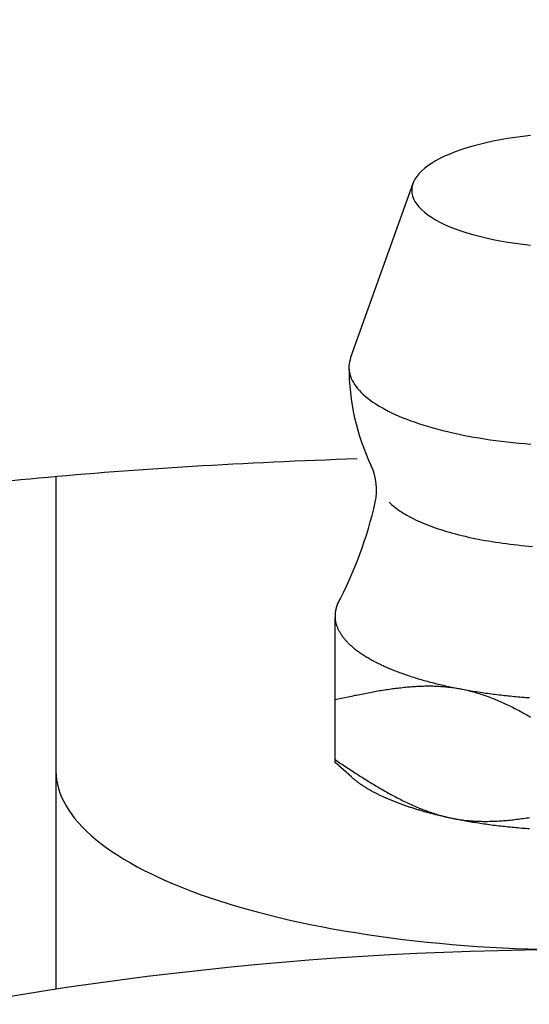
# Model space of a CAD drawing. Extents: x -85 to 184, y -85 to 184.
# Tile 5 of 10: x -8 to -1, y 49 to 63. Entities that reach past the tile are written whole.
import ezdxf

# ---------------------------------------------------------------- set-up
doc = ezdxf.new("R2010")
doc.units = 0
doc.header["$LTSCALE"] = 14
doc.layers.get('0').update_dxf_attribs({"linetype": 'CONTINUOUS'})

msp = doc.modelspace()

# ---------------------------------------------------------------- linework, layer by layer
at = {"linetype": 'CONTINUOUS'}
for p, q in [((-2.382, 60.999), (-3.276, 58.499)), ((-3.26, 52.476), (-3.5, 52.686))]:
    msp.add_line(p, q, dxfattribs=at)
for p, q in [((-7.5, 56.79), (-7.5, 49.434)), ((-3.5, 52.686), (-3.5, 54.77))]:
    msp.add_line(p, q)
for points in [[(-0.697, 61.685, 0), (-0.809, 61.672, 0), (-0.918, 61.657, 0), (-1.026, 61.641, 0), (-1.131, 61.623, 0), (-1.234, 61.603, 0), (-1.333, 61.582, 0), (-1.43, 61.559, 0), (-1.523, 61.534, 0), (-1.612, 61.507, 0), (-1.697, 61.48, 0), (-1.778, 61.45, 0), (-1.855, 61.42, 0), (-1.928, 61.388, 0), (-1.996, 61.355, 0), (-2.059, 61.321, 0), (-2.117, 61.286, 0), (-2.17, 61.25, 0), (-2.217, 61.213, 0), (-2.26, 61.176, 0), (-2.297, 61.137, 0), (-2.328, 61.099, 0), (-2.354, 61.059, 0), (-2.374, 61.02, 0), (-2.388, 60.98, 0), (-2.397, 60.939, 0), (-2.4, 60.899, 0), (-2.397, 60.859, 0), (-2.388, 60.819, 0), (-2.374, 60.779, 0), (-2.354, 60.739, 0), (-2.328, 60.7, 0), (-2.297, 60.661, 0), (-2.26, 60.623, 0), (-2.217, 60.585, 0), (-2.17, 60.548, 0), (-2.117, 60.512, 0), (-2.059, 60.477, 0), (-1.996, 60.443, 0), (-1.928, 60.41, 0), (-1.855, 60.378, 0), (-1.778, 60.348, 0), (-1.697, 60.319, 0), (-1.612, 60.291, 0), (-1.523, 60.265, 0), (-1.43, 60.24, 0), (-1.333, 60.217, 0), (-1.234, 60.195, 0), (-1.131, 60.175, 0), (-1.026, 60.157, 0), (-0.918, 60.141, 0), (-0.809, 60.126, 0), (-0.697, 60.114, 0)], [(-3.276, 58.499, 0), (-3.285, 58.469, 0), (-3.292, 58.44, 0), (-3.297, 58.41, 0), (-3.3, 58.38, 0), (-3.3, 58.35, 0), (-3.298, 58.32, 0), (-3.293, 58.29, 0), (-3.287, 58.261, 0), (-3.278, 58.231, 0), (-3.266, 58.201, 0), (-3.253, 58.172, 0), (-3.237, 58.142, 0), (-3.219, 58.113, 0), (-3.199, 58.084, 0), (-3.176, 58.056, 0), (-3.151, 58.027, 0), (-3.124, 57.998, 0), (-3.095, 57.97, 0), (-3.064, 57.943, 0), (-3.03, 57.915, 0), (-2.994, 57.888, 0), (-2.957, 57.861, 0), (-2.917, 57.834, 0), (-2.875, 57.808, 0), (-2.831, 57.782, 0), (-2.786, 57.757, 0), (-2.738, 57.732, 0), (-2.688, 57.707, 0), (-2.637, 57.683, 0), (-2.583, 57.66, 0), (-2.528, 57.636, 0), (-2.471, 57.614, 0), (-2.412, 57.592, 0), (-2.352, 57.57, 0), (-2.29, 57.549, 0), (-2.226, 57.529, 0), (-2.161, 57.509, 0), (-2.094, 57.49, 0), (-2.026, 57.471, 0), (-1.957, 57.453, 0), (-1.886, 57.436, 0), (-1.813, 57.419, 0), (-1.74, 57.403, 0), (-1.665, 57.388, 0), (-1.589, 57.373, 0), (-1.512, 57.359, 0), (-1.434, 57.346, 0), (-1.355, 57.333, 0), (-1.275, 57.321, 0), (-1.194, 57.31, 0), (-1.112, 57.299, 0), (-1.03, 57.29, 0), (-0.946, 57.281, 0), (-0.863, 57.273, 0), (-0.778, 57.265, 0), (-0.693, 57.258, 0)], [(-3.427, 55.035, 0), (-3.428, 55.033, 0), (-3.429, 55.031, 0), (-3.43, 55.029, 0), (-3.431, 55.028, 0), (-3.432, 55.026, 0), (-3.433, 55.024, 0), (-3.434, 55.022, 0), (-3.435, 55.02, 0), (-3.437, 55.018, 0), (-3.438, 55.016, 0), (-3.439, 55.014, 0), (-3.44, 55.013, 0), (-3.441, 55.011, 0), (-3.442, 55.009, 0), (-3.443, 55.007, 0), (-3.444, 55.005, 0), (-3.445, 55.003, 0), (-3.446, 55.001, 0), (-3.447, 54.999, 0), (-3.448, 54.997, 0), (-3.449, 54.995, 0), (-3.45, 54.994, 0), (-3.451, 54.992, 0), (-3.451, 54.99, 0), (-3.452, 54.988, 0), (-3.453, 54.986, 0), (-3.454, 54.984, 0), (-3.455, 54.982, 0), (-3.456, 54.98, 0), (-3.457, 54.978, 0), (-3.458, 54.977, 0), (-3.459, 54.975, 0), (-3.459, 54.973, 0), (-3.46, 54.971, 0), (-3.461, 54.969, 0), (-3.462, 54.967, 0), (-3.463, 54.965, 0), (-3.464, 54.963, 0), (-3.464, 54.961, 0), (-3.465, 54.959, 0), (-3.466, 54.958, 0), (-3.467, 54.956, 0), (-3.468, 54.954, 0), (-3.468, 54.952, 0), (-3.469, 54.95, 0), (-3.47, 54.948, 0), (-3.471, 54.946, 0), (-3.471, 54.944, 0), (-3.472, 54.942, 0), (-3.473, 54.94, 0), (-3.473, 54.938, 0), (-3.474, 54.937, 0), (-3.475, 54.935, 0), (-3.475, 54.933, 0), (-3.476, 54.931, 0), (-3.477, 54.929, 0), (-3.477, 54.927, 0), (-3.478, 54.925, 0), (-3.479, 54.923, 0), (-3.479, 54.921, 0), (-3.48, 54.919, 0), (-3.48, 54.918, 0), (-3.481, 54.916, 0), (-3.482, 54.914, 0), (-3.482, 54.912, 0), (-3.483, 54.91, 0), (-3.483, 54.908, 0), (-3.484, 54.906, 0), (-3.484, 54.904, 0), (-3.485, 54.902, 0), (-3.485, 54.9, 0), (-3.486, 54.898, 0), (-3.486, 54.897, 0), (-3.487, 54.895, 0), (-3.487, 54.893, 0), (-3.488, 54.891, 0), (-3.488, 54.889, 0), (-3.489, 54.887, 0), (-3.489, 54.885, 0), (-3.49, 54.883, 0), (-3.49, 54.881, 0), (-3.49, 54.879, 0), (-3.491, 54.877, 0), (-3.491, 54.876, 0), (-3.492, 54.874, 0), (-3.492, 54.872, 0), (-3.492, 54.87, 0), (-3.493, 54.868, 0), (-3.493, 54.866, 0), (-3.494, 54.864, 0), (-3.494, 54.862, 0), (-3.494, 54.86, 0), (-3.494, 54.858, 0), (-3.495, 54.856, 0), (-3.495, 54.854, 0), (-3.495, 54.852, 0), (-3.496, 54.851, 0), (-3.496, 54.849, 0), (-3.496, 54.847, 0), (-3.496, 54.845, 0), (-3.497, 54.843, 0), (-3.497, 54.841, 0), (-3.497, 54.839, 0), (-3.497, 54.837, 0), (-3.498, 54.835, 0), (-3.498, 54.833, 0), (-3.498, 54.831, 0), (-3.498, 54.83, 0), (-3.498, 54.828, 0), (-3.499, 54.826, 0), (-3.499, 54.824, 0), (-3.499, 54.822, 0), (-3.499, 54.82, 0), (-3.499, 54.818, 0), (-3.499, 54.816, 0), (-3.499, 54.814, 0), (-3.499, 54.812, 0), (-3.5, 54.81, 0), (-3.5, 54.808, 0), (-3.5, 54.806, 0), (-3.5, 54.805, 0), (-3.5, 54.803, 0), (-3.5, 54.801, 0), (-3.5, 54.799, 0), (-3.5, 54.797, 0), (-3.5, 54.795, 0), (-3.5, 54.793, 0), (-3.5, 54.791, 0)], [(-3.5, 54.791, 0), (-3.5, 54.781, 0), (-3.5, 54.772, 0), (-3.499, 54.762, 0), (-3.498, 54.752, 0), (-3.497, 54.742, 0), (-3.496, 54.732, 0), (-3.494, 54.723, 0), (-3.493, 54.713, 0), (-3.491, 54.703, 0), (-3.488, 54.693, 0), (-3.486, 54.684, 0), (-3.483, 54.674, 0), (-3.48, 54.664, 0), (-3.477, 54.654, 0), (-3.474, 54.645, 0), (-3.47, 54.635, 0), (-3.466, 54.625, 0), (-3.462, 54.615, 0), (-3.458, 54.606, 0), (-3.453, 54.596, 0), (-3.448, 54.587, 0), (-3.443, 54.577, 0), (-3.438, 54.567, 0), (-3.433, 54.558, 0), (-3.427, 54.548, 0), (-3.421, 54.538, 0), (-3.415, 54.529, 0), (-3.409, 54.519, 0), (-3.402, 54.51, 0), (-3.395, 54.5, 0), (-3.388, 54.491, 0), (-3.381, 54.481, 0), (-3.373, 54.472, 0), (-3.365, 54.462, 0), (-3.357, 54.453, 0), (-3.349, 54.444, 0), (-3.341, 54.434, 0), (-3.332, 54.425, 0), (-3.323, 54.416, 0), (-3.314, 54.406, 0), (-3.305, 54.397, 0), (-3.295, 54.388, 0), (-3.286, 54.379, 0), (-3.276, 54.37, 0), (-3.265, 54.36, 0), (-3.255, 54.351, 0), (-3.244, 54.342, 0), (-3.234, 54.333, 0), (-3.223, 54.324, 0), (-3.211, 54.315, 0), (-3.2, 54.306, 0), (-3.188, 54.297, 0), (-3.176, 54.288, 0), (-3.164, 54.279, 0), (-3.152, 54.27, 0), (-3.139, 54.262, 0), (-3.126, 54.253, 0), (-3.113, 54.244, 0), (-3.1, 54.236, 0), (-3.087, 54.227, 0), (-3.073, 54.218, 0), (-3.059, 54.21, 0), (-3.045, 54.201, 0), (-3.031, 54.193, 0), (-3.017, 54.184, 0), (-3.002, 54.176, 0), (-2.987, 54.167, 0), (-2.972, 54.159, 0), (-2.957, 54.151, 0), (-2.942, 54.142, 0), (-2.926, 54.134, 0), (-2.91, 54.126, 0), (-2.894, 54.118, 0), (-2.878, 54.11, 0), (-2.862, 54.102, 0), (-2.845, 54.094, 0), (-2.828, 54.086, 0), (-2.811, 54.078, 0), (-2.794, 54.07, 0), (-2.777, 54.062, 0), (-2.759, 54.055, 0), (-2.741, 54.047, 0), (-2.724, 54.039, 0), (-2.706, 54.032, 0), (-2.687, 54.024, 0), (-2.669, 54.017, 0), (-2.65, 54.009, 0), (-2.631, 54.002, 0), (-2.612, 53.995, 0), (-2.593, 53.987, 0), (-2.574, 53.98, 0), (-2.555, 53.973, 0), (-2.535, 53.966, 0), (-2.515, 53.959, 0), (-2.495, 53.952, 0), (-2.475, 53.945, 0), (-2.455, 53.938, 0), (-2.434, 53.931, 0), (-2.413, 53.924, 0), (-2.393, 53.917, 0), (-2.372, 53.911, 0), (-2.35, 53.904, 0), (-2.329, 53.898, 0), (-2.308, 53.891, 0), (-2.286, 53.885, 0), (-2.264, 53.878, 0), (-2.242, 53.872, 0), (-2.22, 53.866, 0), (-2.198, 53.86, 0), (-2.176, 53.853, 0), (-2.153, 53.847, 0), (-2.131, 53.841, 0), (-2.108, 53.836, 0), (-2.085, 53.83, 0), (-2.062, 53.824, 0), (-2.039, 53.818, 0), (-2.015, 53.812, 0), (-1.992, 53.807, 0), (-1.968, 53.801, 0), (-1.944, 53.796, 0), (-1.921, 53.79, 0), (-1.897, 53.785, 0), (-1.872, 53.78, 0), (-1.848, 53.775, 0), (-1.824, 53.77, 0), (-1.799, 53.764, 0), (-1.775, 53.759, 0), (-1.75, 53.755, 0)], [(-1.75, 53.755, 0), (-1.725, 53.75, 0), (-1.7, 53.745, 0), (-1.675, 53.74, 0), (-1.65, 53.735, 0), (-1.625, 53.731, 0), (-1.599, 53.726, 0), (-1.574, 53.722, 0), (-1.548, 53.718, 0), (-1.522, 53.713, 0), (-1.496, 53.709, 0), (-1.471, 53.705, 0), (-1.444, 53.701, 0), (-1.418, 53.697, 0), (-1.392, 53.693, 0), (-1.366, 53.689, 0), (-1.339, 53.685, 0), (-1.313, 53.681, 0), (-1.286, 53.678, 0), (-1.26, 53.674, 0), (-1.233, 53.671, 0), (-1.206, 53.667, 0), (-1.179, 53.664, 0), (-1.152, 53.661, 0), (-1.125, 53.658, 0), (-1.098, 53.654, 0), (-1.071, 53.651, 0), (-1.043, 53.648, 0), (-1.016, 53.646, 0), (-0.989, 53.643, 0), (-0.961, 53.64, 0), (-0.933, 53.637, 0), (-0.906, 53.635, 0), (-0.878, 53.632, 0), (-0.85, 53.63, 0), (-0.823, 53.628, 0), (-0.795, 53.625, 0), (-0.767, 53.623, 0), (-0.739, 53.621, 0), (-0.711, 53.619, 0)], [(-3.26, 52.476, 0), (-3.253, 52.47, 0), (-3.246, 52.464, 0), (-3.239, 52.459, 0), (-3.232, 52.453, 0), (-3.225, 52.447, 0), (-3.218, 52.441, 0), (-3.211, 52.435, 0), (-3.203, 52.429, 0), (-3.196, 52.424, 0), (-3.188, 52.418, 0), (-3.181, 52.412, 0), (-3.173, 52.407, 0), (-3.165, 52.401, 0), (-3.157, 52.395, 0), (-3.149, 52.389, 0), (-3.141, 52.384, 0), (-3.133, 52.378, 0), (-3.125, 52.372, 0), (-3.116, 52.367, 0), (-3.108, 52.361, 0), (-3.099, 52.356, 0), (-3.091, 52.35, 0), (-3.082, 52.344, 0), (-3.073, 52.339, 0), (-3.064, 52.333, 0), (-3.055, 52.328, 0), (-3.046, 52.322, 0), (-3.037, 52.317, 0), (-3.028, 52.311, 0), (-3.019, 52.306, 0), (-3.009, 52.3, 0), (-3, 52.295, 0), (-2.99, 52.29, 0), (-2.981, 52.284, 0), (-2.971, 52.279, 0), (-2.961, 52.274, 0), (-2.951, 52.268, 0), (-2.941, 52.263, 0), (-2.931, 52.258, 0), (-2.921, 52.252, 0), (-2.911, 52.247, 0), (-2.901, 52.242, 0), (-2.89, 52.237, 0), (-2.88, 52.231, 0), (-2.869, 52.226, 0), (-2.859, 52.221, 0), (-2.848, 52.216, 0), (-2.837, 52.211, 0), (-2.826, 52.206, 0), (-2.816, 52.201, 0), (-2.805, 52.196, 0), (-2.793, 52.191, 0), (-2.782, 52.185, 0), (-2.771, 52.181, 0), (-2.76, 52.175, 0), (-2.748, 52.171, 0), (-2.737, 52.166, 0), (-2.725, 52.161, 0), (-2.714, 52.156, 0), (-2.702, 52.151, 0), (-2.69, 52.146, 0), (-2.678, 52.141, 0), (-2.667, 52.136, 0), (-2.655, 52.132, 0), (-2.643, 52.127, 0), (-2.63, 52.122, 0), (-2.618, 52.117, 0), (-2.606, 52.113, 0), (-2.594, 52.108, 0), (-2.581, 52.103, 0), (-2.569, 52.099, 0), (-2.556, 52.094, 0), (-2.543, 52.089, 0), (-2.531, 52.085, 0), (-2.518, 52.08, 0), (-2.505, 52.076, 0), (-2.492, 52.071, 0), (-2.479, 52.067, 0), (-2.466, 52.062, 0), (-2.453, 52.058, 0), (-2.44, 52.053, 0), (-2.427, 52.049, 0), (-2.413, 52.045, 0), (-2.4, 52.04, 0), (-2.386, 52.036, 0), (-2.373, 52.032, 0), (-2.359, 52.028, 0), (-2.346, 52.023, 0), (-2.332, 52.019, 0), (-2.318, 52.015, 0), (-2.304, 52.011, 0), (-2.29, 52.007, 0), (-2.276, 52.002, 0), (-2.262, 51.998, 0), (-2.248, 51.994, 0), (-2.234, 51.99, 0), (-2.22, 51.986, 0), (-2.205, 51.982, 0), (-2.191, 51.978, 0), (-2.177, 51.974, 0), (-2.162, 51.97, 0), (-2.148, 51.967, 0), (-2.133, 51.963, 0), (-2.118, 51.959, 0), (-2.104, 51.955, 0), (-2.089, 51.951, 0), (-2.074, 51.947, 0), (-2.059, 51.944, 0), (-2.044, 51.94, 0), (-2.029, 51.936, 0), (-2.014, 51.933, 0), (-1.999, 51.929, 0), (-1.984, 51.926, 0), (-1.969, 51.922, 0), (-1.953, 51.919, 0), (-1.938, 51.915, 0), (-1.923, 51.911, 0), (-1.907, 51.908, 0), (-1.892, 51.905, 0), (-1.876, 51.901, 0), (-1.861, 51.898, 0), (-1.845, 51.895, 0), (-1.829, 51.891, 0), (-1.814, 51.888, 0), (-1.798, 51.885, 0), (-1.782, 51.881, 0), (-1.766, 51.878, 0), (-1.75, 51.875, 0)], [(-1.75, 51.875, 0), (-1.725, 51.87, 0), (-1.7, 51.865, 0), (-1.675, 51.861, 0), (-1.65, 51.856, 0), (-1.625, 51.852, 0), (-1.599, 51.847, 0), (-1.574, 51.843, 0), (-1.548, 51.838, 0), (-1.522, 51.834, 0), (-1.496, 51.83, 0), (-1.471, 51.825, 0), (-1.444, 51.821, 0), (-1.418, 51.817, 0), (-1.392, 51.813, 0), (-1.366, 51.81, 0), (-1.339, 51.806, 0), (-1.313, 51.802, 0), (-1.286, 51.798, 0), (-1.26, 51.795, 0), (-1.233, 51.791, 0), (-1.206, 51.788, 0), (-1.179, 51.785, 0), (-1.152, 51.781, 0), (-1.125, 51.778, 0), (-1.098, 51.775, 0), (-1.071, 51.772, 0), (-1.043, 51.769, 0), (-1.016, 51.766, 0), (-0.989, 51.763, 0), (-0.961, 51.761, 0), (-0.933, 51.758, 0), (-0.906, 51.755, 0), (-0.878, 51.753, 0), (-0.85, 51.751, 0), (-0.823, 51.748, 0), (-0.795, 51.746, 0), (-0.767, 51.744, 0), (-0.739, 51.742, 0), (-0.711, 51.74, 0)]]:
    msp.add_polyline3d(points, dxfattribs=at)
for points in [[(-3.183, 57.045, 0), (-3.334, 57.04, 0), (-3.484, 57.035, 0), (-3.635, 57.029, 0), (-3.784, 57.023, 0), (-3.933, 57.017, 0), (-4.082, 57.011, 0), (-4.231, 57.004, 0), (-4.379, 56.998, 0), (-4.526, 56.991, 0), (-4.673, 56.983, 0), (-4.819, 56.976, 0), (-4.965, 56.968, 0), (-5.11, 56.96, 0), (-5.255, 56.952, 0), (-5.399, 56.944, 0), (-5.543, 56.935, 0), (-5.686, 56.926, 0), (-5.828, 56.917, 0), (-5.969, 56.908, 0), (-6.11, 56.898, 0), (-6.251, 56.889, 0), (-6.39, 56.879, 0), (-6.529, 56.869, 0), (-6.667, 56.858, 0), (-6.805, 56.848, 0), (-6.941, 56.837, 0), (-7.077, 56.826, 0), (-7.212, 56.815, 0), (-7.347, 56.803, 0), (-7.48, 56.791, 0), (-7.613, 56.779, 0), (-7.744, 56.767, 0), (-7.875, 56.755, 0), (-8.005, 56.743, 0), (-8.134, 56.73, 0)], [(-2.722, 56.424, 0), (-2.704, 56.406, 0), (-2.685, 56.388, 0), (-2.665, 56.371, 0), (-2.644, 56.353, 0), (-2.622, 56.336, 0), (-2.599, 56.319, 0), (-2.574, 56.302, 0), (-2.549, 56.285, 0), (-2.523, 56.268, 0), (-2.496, 56.252, 0), (-2.468, 56.236, 0), (-2.439, 56.22, 0), (-2.41, 56.204, 0), (-2.379, 56.188, 0), (-2.347, 56.172, 0), (-2.314, 56.157, 0), (-2.281, 56.142, 0), (-2.247, 56.127, 0), (-2.211, 56.113, 0), (-2.175, 56.098, 0), (-2.138, 56.084, 0), (-2.101, 56.07, 0), (-2.062, 56.056, 0), (-2.023, 56.043, 0), (-1.983, 56.03, 0), (-1.942, 56.017, 0), (-1.9, 56.005, 0), (-1.858, 55.992, 0), (-1.815, 55.98, 0), (-1.771, 55.968, 0), (-1.726, 55.957, 0), (-1.681, 55.946, 0), (-1.635, 55.935, 0), (-1.589, 55.924, 0), (-1.542, 55.914, 0), (-1.494, 55.904, 0), (-1.446, 55.894, 0), (-1.398, 55.885, 0), (-1.348, 55.876, 0), (-1.298, 55.867, 0), (-1.248, 55.859, 0), (-1.197, 55.851, 0), (-1.146, 55.843, 0), (-1.094, 55.836, 0), (-1.042, 55.829, 0), (-0.99, 55.822, 0), (-0.937, 55.816, 0), (-0.884, 55.81, 0), (-0.83, 55.804, 0), (-0.776, 55.799, 0), (-0.722, 55.794, 0), (-0.668, 55.79, 0)], [(-3.5, 53.591, 0), (-3.476, 53.596, 0), (-3.453, 53.601, 0), (-3.429, 53.606, 0), (-3.405, 53.612, 0), (-3.381, 53.617, 0), (-3.358, 53.622, 0), (-3.334, 53.627, 0), (-3.31, 53.632, 0), (-3.286, 53.637, 0), (-3.263, 53.642, 0), (-3.239, 53.647, 0), (-3.215, 53.652, 0), (-3.192, 53.656, 0), (-3.168, 53.661, 0), (-3.144, 53.666, 0), (-3.121, 53.671, 0), (-3.097, 53.675, 0), (-3.073, 53.68, 0), (-3.05, 53.685, 0), (-3.026, 53.689, 0), (-3.002, 53.694, 0), (-2.979, 53.698, 0), (-2.955, 53.702, 0), (-2.932, 53.706, 0), (-2.908, 53.711, 0), (-2.884, 53.715, 0), (-2.861, 53.719, 0), (-2.837, 53.723, 0), (-2.814, 53.727, 0), (-2.79, 53.73, 0), (-2.767, 53.734, 0), (-2.743, 53.738, 0), (-2.72, 53.741, 0), (-2.697, 53.744, 0), (-2.673, 53.748, 0), (-2.65, 53.751, 0), (-2.626, 53.754, 0), (-2.603, 53.757, 0), (-2.58, 53.76, 0), (-2.557, 53.762, 0), (-2.533, 53.765, 0), (-2.51, 53.767, 0), (-2.487, 53.77, 0), (-2.464, 53.772, 0), (-2.44, 53.774, 0), (-2.417, 53.776, 0), (-2.394, 53.777, 0), (-2.371, 53.779, 0), (-2.348, 53.781, 0), (-2.325, 53.782, 0), (-2.302, 53.783, 0), (-2.279, 53.784, 0), (-2.256, 53.785, 0), (-2.233, 53.785, 0), (-2.21, 53.786, 0), (-2.187, 53.786, 0), (-2.164, 53.786, 0), (-2.142, 53.786, 0), (-2.119, 53.786, 0), (-2.096, 53.786, 0), (-2.073, 53.785, 0), (-2.051, 53.785, 0), (-2.028, 53.783, 0), (-2.006, 53.782, 0), (-1.983, 53.781, 0), (-1.96, 53.779, 0), (-1.938, 53.778, 0), (-1.915, 53.776, 0), (-1.893, 53.774, 0), (-1.871, 53.771, 0), (-1.848, 53.769, 0), (-1.826, 53.766, 0), (-1.804, 53.763, 0), (-1.782, 53.76, 0), (-1.759, 53.756, 0), (-1.737, 53.752, 0), (-1.715, 53.748, 0), (-1.693, 53.744, 0), (-1.671, 53.74, 0), (-1.649, 53.735, 0), (-1.627, 53.73, 0), (-1.605, 53.725, 0), (-1.584, 53.72, 0), (-1.562, 53.714, 0), (-1.54, 53.709, 0), (-1.518, 53.703, 0), (-1.497, 53.697, 0), (-1.475, 53.69, 0), (-1.453, 53.684, 0), (-1.432, 53.677, 0), (-1.41, 53.67, 0), (-1.389, 53.663, 0), (-1.367, 53.656, 0), (-1.346, 53.648, 0), (-1.324, 53.641, 0), (-1.303, 53.633, 0), (-1.282, 53.625, 0), (-1.26, 53.617, 0), (-1.239, 53.608, 0), (-1.218, 53.6, 0), (-1.197, 53.591, 0), (-1.175, 53.582, 0), (-1.154, 53.573, 0), (-1.133, 53.564, 0), (-1.112, 53.554, 0), (-1.091, 53.545, 0), (-1.07, 53.535, 0), (-1.049, 53.526, 0), (-1.028, 53.516, 0), (-1.007, 53.506, 0), (-0.986, 53.495, 0), (-0.965, 53.485, 0), (-0.944, 53.475, 0), (-0.923, 53.464, 0), (-0.902, 53.453, 0), (-0.882, 53.443, 0), (-0.861, 53.432, 0), (-0.84, 53.421, 0), (-0.819, 53.409, 0), (-0.799, 53.398, 0), (-0.778, 53.387, 0), (-0.757, 53.375, 0), (-0.736, 53.364, 0), (-0.716, 53.352, 0), (-0.695, 53.34, 0)], [(-3.5, 52.729, 0), (-3.48, 52.716, 0), (-3.459, 52.703, 0), (-3.439, 52.689, 0), (-3.419, 52.675, 0), (-3.398, 52.662, 0), (-3.378, 52.649, 0), (-3.358, 52.635, 0), (-3.337, 52.622, 0), (-3.317, 52.608, 0), (-3.296, 52.595, 0), (-3.276, 52.582, 0), (-3.256, 52.569, 0), (-3.235, 52.555, 0), (-3.215, 52.542, 0), (-3.195, 52.529, 0), (-3.174, 52.516, 0), (-3.154, 52.503, 0), (-3.133, 52.489, 0), (-3.113, 52.477, 0), (-3.092, 52.464, 0), (-3.072, 52.451, 0), (-3.051, 52.438, 0), (-3.031, 52.425, 0), (-3.011, 52.412, 0), (-2.99, 52.4, 0), (-2.97, 52.387, 0), (-2.949, 52.375, 0), (-2.928, 52.362, 0), (-2.908, 52.35, 0), (-2.887, 52.338, 0), (-2.867, 52.325, 0), (-2.846, 52.313, 0), (-2.826, 52.301, 0), (-2.805, 52.289, 0), (-2.784, 52.278, 0), (-2.764, 52.266, 0), (-2.743, 52.254, 0), (-2.722, 52.243, 0), (-2.701, 52.231, 0), (-2.681, 52.22, 0), (-2.66, 52.209, 0), (-2.639, 52.198, 0), (-2.618, 52.187, 0), (-2.598, 52.176, 0), (-2.577, 52.165, 0), (-2.556, 52.155, 0), (-2.535, 52.144, 0), (-2.514, 52.134, 0), (-2.493, 52.124, 0), (-2.472, 52.114, 0), (-2.451, 52.104, 0), (-2.43, 52.094, 0), (-2.409, 52.084, 0), (-2.388, 52.075, 0), (-2.367, 52.066, 0), (-2.346, 52.056, 0), (-2.325, 52.047, 0), (-2.303, 52.039, 0), (-2.282, 52.03, 0), (-2.261, 52.021, 0), (-2.24, 52.013, 0), (-2.218, 52.005, 0), (-2.197, 51.997, 0), (-2.176, 51.989, 0), (-2.154, 51.981, 0), (-2.133, 51.974, 0), (-2.111, 51.967, 0), (-2.09, 51.959, 0), (-2.068, 51.953, 0), (-2.047, 51.946, 0), (-2.025, 51.939, 0), (-2.003, 51.933, 0), (-1.982, 51.927, 0), (-1.96, 51.921, 0), (-1.938, 51.915, 0), (-1.916, 51.91, 0), (-1.895, 51.904, 0), (-1.873, 51.899, 0), (-1.851, 51.894, 0), (-1.829, 51.89, 0), (-1.807, 51.885, 0), (-1.785, 51.881, 0), (-1.763, 51.877, 0), (-1.741, 51.873, 0), (-1.718, 51.87, 0), (-1.696, 51.867, 0), (-1.674, 51.864, 0), (-1.652, 51.861, 0), (-1.629, 51.858, 0), (-1.607, 51.856, 0), (-1.585, 51.854, 0), (-1.562, 51.852, 0), (-1.54, 51.85, 0), (-1.517, 51.849, 0), (-1.494, 51.847, 0), (-1.472, 51.846, 0), (-1.449, 51.845, 0), (-1.427, 51.844, 0), (-1.404, 51.844, 0), (-1.381, 51.843, 0), (-1.358, 51.843, 0), (-1.336, 51.843, 0), (-1.313, 51.843, 0), (-1.29, 51.844, 0), (-1.267, 51.844, 0), (-1.244, 51.845, 0), (-1.221, 51.846, 0), (-1.198, 51.847, 0), (-1.175, 51.848, 0), (-1.152, 51.849, 0), (-1.129, 51.85, 0), (-1.106, 51.852, 0), (-1.083, 51.854, 0), (-1.06, 51.856, 0), (-1.036, 51.858, 0), (-1.013, 51.86, 0), (-0.99, 51.862, 0), (-0.967, 51.865, 0), (-0.943, 51.867, 0), (-0.92, 51.87, 0), (-0.897, 51.873, 0), (-0.874, 51.876, 0), (-0.85, 51.879, 0), (-0.827, 51.882, 0), (-0.803, 51.885, 0), (-0.78, 51.889, 0), (-0.757, 51.892, 0), (-0.733, 51.895, 0), (-0.71, 51.899, 0)], [(-7.5, 52.565, 0), (-7.498, 52.502, 0), (-7.491, 52.439, 0), (-7.48, 52.376, 0), (-7.464, 52.314, 0), (-7.444, 52.251, 0), (-7.419, 52.189, 0), (-7.39, 52.127, 0), (-7.356, 52.065, 0), (-7.318, 52.003, 0), (-7.275, 51.942, 0), (-7.228, 51.881, 0), (-7.177, 51.821, 0), (-7.121, 51.761, 0), (-7.062, 51.701, 0), (-6.997, 51.642, 0), (-6.929, 51.584, 0), (-6.857, 51.526, 0), (-6.78, 51.468, 0), (-6.699, 51.412, 0), (-6.614, 51.356, 0), (-6.526, 51.301, 0), (-6.433, 51.246, 0), (-6.336, 51.193, 0), (-6.236, 51.14, 0), (-6.132, 51.088, 0), (-6.024, 51.037, 0), (-5.913, 50.987, 0), (-5.798, 50.938, 0), (-5.679, 50.89, 0), (-5.557, 50.843, 0), (-5.432, 50.796, 0), (-5.303, 50.751, 0), (-5.172, 50.707, 0), (-5.037, 50.664, 0), (-4.899, 50.623, 0), (-4.758, 50.582, 0), (-4.614, 50.543, 0), (-4.468, 50.505, 0), (-4.319, 50.468, 0), (-4.167, 50.432, 0), (-4.012, 50.398, 0), (-3.856, 50.365, 0), (-3.697, 50.333, 0), (-3.535, 50.303, 0), (-3.372, 50.274, 0), (-3.207, 50.246, 0), (-3.039, 50.22, 0), (-2.87, 50.195, 0), (-2.699, 50.172, 0), (-2.527, 50.15, 0), (-2.353, 50.13, 0), (-2.177, 50.111, 0), (-2, 50.093, 0), (-1.822, 50.077, 0), (-1.643, 50.062, 0), (-1.463, 50.049, 0), (-1.282, 50.038, 0), (-1.1, 50.028, 0), (-0.918, 50.019, 0), (-0.735, 50.012, 0), (-0.552, 50.007, 0)]]:
    msp.add_polyline3d(points)
msp.add_circle((0, 0), 80)
msp.add_arc((0, 58.362), 3.3, 180, 205.4243, dxfattribs=at)
for centre, radius, start, end in [((-3.703, 56.602), 0.8, 347.138, 25.4243), ((-8.772, 57.759), 6, 332.2398, 347.138), ((0, 0), 50, 61.2602, 118.7398)]:
    msp.add_arc(centre, radius, start, end)

doc.saveas('drawing.dxf')
